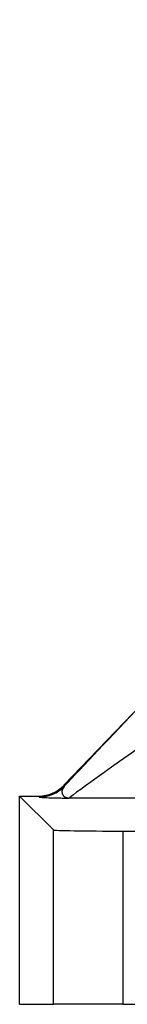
# Model space of a CAD drawing. Header units: millimetres. Extents: x 1747 to 10789, y 1498 to 10860.
# Tile 7 of 21: x 6564 to 6642, y 1498 to 2208. Entities that reach past the tile are written whole.
import ezdxf

# ---------------------------------------------------------------- set-up
doc = ezdxf.new("R2010")
doc.units = ezdxf.units.MM
doc.header["$LTSCALE"] = 5

msp = doc.modelspace()

# ---------------------------------------------------------------- linework, layer by layer
at = {"color": 7, "linetype": 'Continuous', "lineweight": 25}
for p, q in [((6595.99, 1655.9), (7125.45, 2208.38)), ((6595.99, 1655.9), (6596.3, 1655.17)), ((6564.04, 1648.19), (6588.49, 1623.74)), ((6564.04, 1648.19), (6577.94, 1648.19)), ((6564.04, 1497.88), (6564.04, 1648.19)), ((6578.25, 1647.47), (6577.94, 1648.19)), ((6948.35, 1646.68), (6599.92, 1646.68)), ((6588.49, 1497.88), (6588.49, 1623.74)), ((6638.49, 1622.88), (6638.49, 1497.88)), ((6638.49, 1622.88), (7097.4, 1622.88)), ((6564.04, 1497.88), (6588.49, 1497.88)), ((6638.49, 1497.88), (6588.49, 1497.88)), ((6638.49, 1497.88), (7097.4, 1497.88))]:
    msp.add_line(p, q, dxfattribs=at)
msp.add_arc((6578.24, 1672.48), 25, 270.00772, 316.21116, dxfattribs=at)
for centre, major_axis, ratio, start_param, end_param in [((6653.77, 1713.97), (71.89, 74.99), 0.012601, 1.582875, 2.483879), ((6671.81, 1696.67), (71.9, 49.99), 0.011823, 1.587798, 3.141141), ((6577.94, 1673.2), (-9.81, 23), 0.99982, 2.738322, 3.544863), ((6638.49, 1623.76), (50, 0), 0.017455, 3.159046, 4.712389)]:
    msp.add_ellipse(centre, major_axis=major_axis, ratio=ratio, start_param=start_param, end_param=end_param, dxfattribs=at)
for points, knots in [([(6596.3, 1655.17), (6595.45, 1654.19), (6594.91, 1653.25), (6594.44, 1651.43), (6594.5, 1650.56), (6595.01, 1649.35), (6595.25, 1648.97), (6595.86, 1648.27), (6596.23, 1647.95), (6597.08, 1647.4), (6597.56, 1647.17), (6598.37, 1646.91), (6598.66, 1646.84), (6599.11, 1646.76), (6599.27, 1646.74), (6599.59, 1646.7), (6599.75, 1646.69), (6599.92, 1646.68)], [0, 0, 0, 0, 0.25, 0.25, 0.5, 0.5, 0.625, 0.625, 0.75, 0.75, 0.875, 0.875, 0.9375, 0.9375, 0.96875, 0.96875, 1, 1, 1, 1]), ([(6578.25, 1647.47), (6578.28, 1647.4), (6578.73, 1647.32), (6580.06, 1647.21), (6580.61, 1647.17), (6581.95, 1647.1), (6582.74, 1647.06), (6585.43, 1646.96), (6587.67, 1646.9), (6591.79, 1646.81), (6593.26, 1646.78), (6595.64, 1646.74), (6596.45, 1646.73), (6597.72, 1646.71), (6598.15, 1646.7), (6599.03, 1646.69), (6599.48, 1646.69), (6599.92, 1646.68)], [0, 0, 0, 0, 0.25, 0.25, 0.375, 0.375, 0.5, 0.5, 0.75, 0.75, 0.875, 0.875, 0.9375, 0.9375, 0.96875, 0.96875, 1, 1, 1, 1])]:
    msp.add_open_spline(points, degree=3, knots=knots, dxfattribs=at)

doc.saveas('drawing.dxf')
